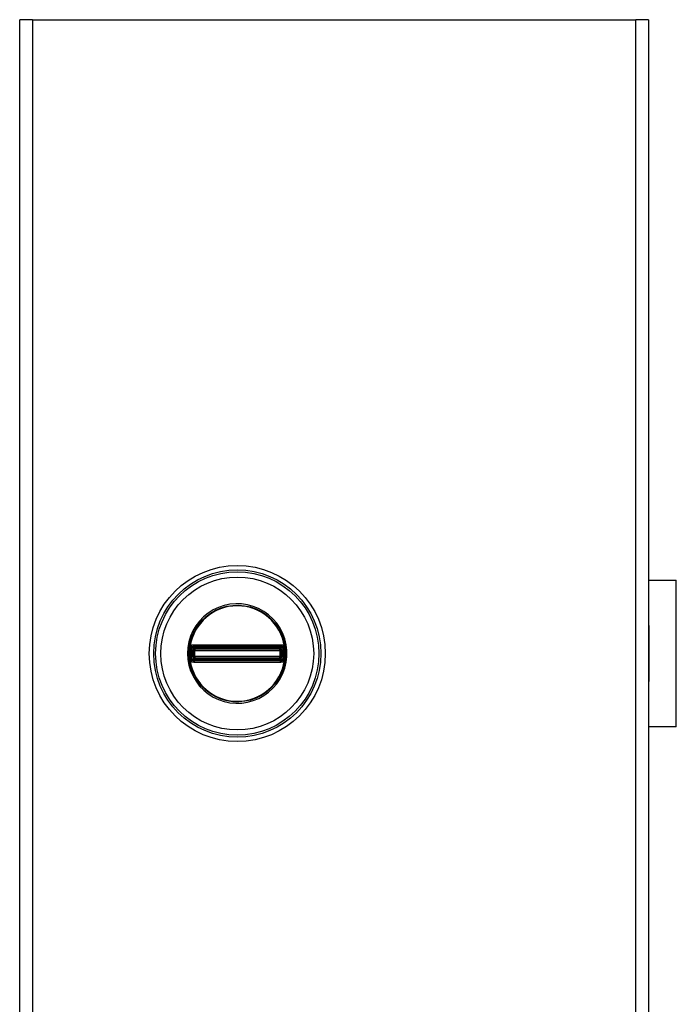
# Model space of a CAD drawing. Header units: inches. Extents: x 0.1 to 81.1, y -11 to 52.7.
# Tile 19 of 31: x 40.2 to 46.4, y 35.8 to 45.1. Entities that reach past the tile are written whole.
import ezdxf

# ---------------------------------------------------------------- set-up
doc = ezdxf.new("R2010")
doc.units = ezdxf.units.IN
doc.header["$LTSCALE"] = 4.869794
doc.header["$MEASUREMENT"] = 0
doc.layers.add('Visible Edges(ANSI)', color=7, linetype='Continuous', lineweight=25)
doc.layers.add('Visible Tangent Edges(ANSI)', color=7, linetype='Continuous', lineweight=25)

msp = doc.modelspace()

# ---------------------------------------------------------------- linework, layer by layer
at = {"layer": 'Visible Edges(ANSI)'}
for p, q in [((40.1693, 11.1888), (40.1693, 45.0748)), ((40.2907, 45.0748), (40.1693, 45.0748)), ((40.2907, 45.0748), (46.0061, 45.0748)), ((46.1275, 45.0748), (46.0061, 45.0748)), ((46.1275, 45.0748), (46.1275, 11.1888)), ((46.1275, 39.769), (46.3898, 39.769)), ((46.3898, 38.3793), (46.3898, 39.769)), ((46.1308, 39.3382), (46.1275, 39.3382)), ((46.1308, 39.3382), (46.1308, 39.284)), ((46.1275, 39.284), (46.1308, 39.284)), ((46.1308, 38.8643), (46.1275, 38.8643)), ((46.1275, 38.8101), (46.1308, 38.8101)), ((46.1308, 38.8643), (46.1308, 38.8101)), ((46.3898, 38.3793), (46.1275, 38.3793))]:
    msp.add_line(p, q, dxfattribs=at)
msp.add_circle((42.2307, 39.0742), 0.8338, dxfattribs=at)
at = {"layer": 'Visible Tangent Edges(ANSI)'}
for p, q in [((40.2907, 45.0748), (40.2907, 11.1888)), ((46.0061, 11.1888), (46.0061, 45.0748)), ((46.1308, 39.284), (46.1308, 38.8643)), ((41.8129, 39.1544), (41.8131, 39.1423)), ((41.8233, 39.1545), (41.8233, 39.1424)), ((42.6381, 39.1545), (41.8233, 39.1545)), ((42.6381, 39.1545), (42.6381, 39.1424)), ((42.6484, 39.1544), (42.6482, 39.1423)), ((41.7725, 39.0742), (41.7594, 39.0742)), ((41.7871, 39.1064), (41.7974, 39.1064)), ((41.7908, 39.1294), (41.8013, 39.1233)), ((41.7942, 39.1492), (41.8003, 39.1388)), ((41.7974, 39.042), (41.7974, 39.1064)), ((41.8094, 39.1064), (41.7974, 39.1064)), ((41.8063, 39.1284), (41.8003, 39.1388)), ((41.8094, 39.042), (41.8094, 39.1064)), ((41.8094, 39.1064), (41.8133, 39.1025)), ((41.8272, 39.1025), (41.8133, 39.1025)), ((41.8133, 39.1025), (41.8133, 39.0459)), ((41.8233, 39.1424), (42.6381, 39.1424)), ((41.8233, 39.1424), (41.8233, 39.1322)), ((41.8233, 39.1322), (42.6381, 39.1322)), ((41.8233, 39.1203), (41.8233, 39.1322)), ((41.8233, 39.1203), (42.6381, 39.1203)), ((41.8272, 39.1163), (41.8233, 39.1203)), ((42.6341, 39.1163), (41.8272, 39.1163)), ((41.8272, 39.1163), (41.8272, 39.1025)), ((41.8272, 39.1025), (42.6341, 39.1025)), ((41.8272, 39.0459), (41.8272, 39.1025)), ((42.6381, 39.1203), (42.6341, 39.1163)), ((42.6341, 39.1025), (42.6341, 39.1163)), ((42.6341, 39.1025), (42.6341, 39.0459)), ((42.648, 39.1025), (42.6341, 39.1025)), ((42.6381, 39.1424), (42.6381, 39.1322)), ((42.6381, 39.1203), (42.6381, 39.1322)), ((42.648, 39.1025), (42.6519, 39.1064)), ((42.648, 39.0459), (42.648, 39.1025)), ((42.6639, 39.1064), (42.6519, 39.1064)), ((42.6519, 39.1064), (42.6519, 39.042)), ((42.661, 39.1388), (42.655, 39.1284)), ((42.6601, 39.1233), (42.6705, 39.1294)), ((42.661, 39.1388), (42.6671, 39.1492)), ((42.6742, 39.1064), (42.6639, 39.1064)), ((42.6639, 39.1064), (42.6639, 39.042)), ((42.6774, 39.1404), (42.6681, 39.1328)), ((41.7839, 39.008), (41.7932, 39.0156)), ((41.7871, 39.042), (41.7974, 39.042)), ((41.8013, 39.025), (41.7908, 39.019)), ((41.7942, 38.9992), (41.8003, 39.0096)), ((41.8094, 39.042), (41.7974, 39.042)), ((41.8003, 39.0096), (41.8063, 39.02)), ((41.8133, 39.0459), (41.8094, 39.042)), ((41.8131, 39.0061), (41.8129, 38.994)), ((41.8133, 39.0459), (41.8272, 39.0459)), ((41.8233, 39.0281), (41.8272, 39.032)), ((42.6381, 39.0281), (41.8233, 39.0281)), ((41.8233, 39.0162), (41.8233, 39.0281)), ((42.6381, 39.0162), (41.8233, 39.0162)), ((41.8233, 39.006), (41.8233, 39.0162)), ((41.8233, 39.006), (41.8233, 38.9939)), ((42.6381, 39.006), (41.8233, 39.006)), ((41.8233, 38.9939), (42.6381, 38.9939)), ((42.6341, 39.0459), (41.8272, 39.0459)), ((41.8272, 39.0459), (41.8272, 39.032)), ((41.8272, 39.032), (42.6341, 39.032)), ((42.6341, 39.032), (42.6341, 39.0459)), ((42.6341, 39.0459), (42.648, 39.0459)), ((42.6341, 39.032), (42.6381, 39.0281)), ((42.6381, 39.0162), (42.6381, 39.0281)), ((42.6381, 39.006), (42.6381, 39.0162)), ((42.6381, 39.006), (42.6381, 38.9939)), ((42.6519, 39.042), (42.648, 39.0459)), ((42.6482, 39.0061), (42.6484, 38.994)), ((42.6639, 39.042), (42.6519, 39.042)), ((42.655, 39.02), (42.661, 39.0096)), ((42.6705, 39.019), (42.6601, 39.025)), ((42.661, 39.0096), (42.6671, 38.9992)), ((42.6742, 39.042), (42.6639, 39.042)), ((42.6681, 39.0156), (42.6774, 39.008))]:
    msp.add_line(p, q, dxfattribs=at)
at = {"layer": 'Visible Tangent Edges(ANSI)', "flags": 128}
for points in [[(41.7594, 39.0742), (41.7627, 39.0186), (41.7726, 38.9636), (41.7889, 38.9101), (41.8113, 38.859), (41.8398, 38.811), (41.8737, 38.7665), (41.9126, 38.7264), (41.9559, 38.6913), (42.0031, 38.6615), (42.0536, 38.6374), (42.1065, 38.6196), (42.1611, 38.6083), (42.2167, 38.6035), (42.2725, 38.6053), (42.3277, 38.6134), (42.3816, 38.628), (42.4335, 38.6488), (42.4825, 38.6758), (42.5277, 38.7085), (42.5687, 38.7463), (42.6051, 38.7887), (42.6363, 38.8349), (42.6619, 38.8845), (42.6815, 38.9368), (42.6946, 38.9913), (42.701, 39.0468), (42.7008, 39.1025), (42.6942, 39.1579), (42.6811, 39.2121), (42.6618, 39.2645), (42.6362, 39.3143), (42.6048, 39.3606), (42.5682, 39.4028), (42.5269, 39.4404), (42.4816, 39.473), (42.4328, 39.4999), (42.3812, 39.5208), (42.3273, 39.5353), (42.272, 39.5435), (42.2161, 39.5451), (42.1604, 39.5402), (42.1056, 39.5286), (42.0527, 39.5105), (42.0024, 39.4864), (41.9553, 39.4566), (41.912, 39.4214), (41.8732, 39.3814), (41.8395, 39.3369), (41.8111, 39.2888), (41.7886, 39.2377), (41.7724, 39.1844), (41.7626, 39.1297), (41.7594, 39.0742)], [(41.7725, 39.0742), (41.7759, 39.1302), (41.7862, 39.1855), (41.8032, 39.2391), (41.8267, 39.2903), (41.8564, 39.3384), (41.8916, 39.3824), (41.932, 39.4216), (41.9769, 39.4556), (42.0257, 39.4839), (42.0776, 39.506), (42.1319, 39.5216), (42.1877, 39.5303), (42.2442, 39.532), (42.3005, 39.5268), (42.3556, 39.5149), (42.4088, 39.4963), (42.4591, 39.4712), (42.5061, 39.4401), (42.549, 39.4034), (42.5872, 39.3618), (42.62, 39.3158), (42.6467, 39.266), (42.667, 39.2134), (42.6807, 39.1587), (42.6877, 39.1028), (42.6879, 39.0465), (42.6811, 38.9904), (42.6674, 38.9356), (42.6468, 38.883), (42.62, 38.8334), (42.5875, 38.7874), (42.5496, 38.7457), (42.5069, 38.7088), (42.4599, 38.6775), (42.4093, 38.6524), (42.3561, 38.6338), (42.3009, 38.6219), (42.2448, 38.6167), (42.1884, 38.6183), (42.1327, 38.6267), (42.0784, 38.642), (42.0265, 38.664), (41.9776, 38.6923), (41.9326, 38.7262), (41.8921, 38.7655), (41.8567, 38.8095), (41.827, 38.8575), (41.8034, 38.9087), (41.7864, 38.9625), (41.776, 39.018), (41.7725, 39.0742)], [(41.8129, 39.1544), (41.8121, 39.1543), (41.8113, 39.1543), (41.8105, 39.1542), (41.8097, 39.1542), (41.8088, 39.1541), (41.808, 39.154), (41.8072, 39.1538), (41.8064, 39.1537), (41.8056, 39.1535), (41.8048, 39.1534), (41.804, 39.1532), (41.8032, 39.153), (41.8025, 39.1527), (41.8017, 39.1525), (41.8009, 39.1522), (41.8001, 39.152), (41.7994, 39.1517), (41.7986, 39.1514), (41.7979, 39.1511), (41.7971, 39.1507), (41.7964, 39.1504), (41.7957, 39.15), (41.7949, 39.1496), (41.7942, 39.1492)], [(41.8233, 39.1545), (41.8228, 39.1545), (41.8224, 39.1545), (41.822, 39.1545), (41.8215, 39.1545), (41.8211, 39.1545), (41.8207, 39.1545), (41.8202, 39.1545), (41.8198, 39.1545), (41.8194, 39.1544), (41.819, 39.1544), (41.8185, 39.1544), (41.8181, 39.1544), (41.8177, 39.1544), (41.8172, 39.1544), (41.8168, 39.1544), (41.8164, 39.1544), (41.8159, 39.1544), (41.8155, 39.1544), (41.8151, 39.1544), (41.8147, 39.1544), (41.8142, 39.1544), (41.8138, 39.1544), (41.8134, 39.1544), (41.8129, 39.1544)], [(42.6484, 39.1544), (42.648, 39.1544), (42.6475, 39.1544), (42.6471, 39.1544), (42.6467, 39.1544), (42.6462, 39.1544), (42.6458, 39.1544), (42.6454, 39.1544), (42.6449, 39.1544), (42.6445, 39.1544), (42.6441, 39.1544), (42.6437, 39.1544), (42.6432, 39.1544), (42.6428, 39.1544), (42.6424, 39.1544), (42.6419, 39.1544), (42.6415, 39.1545), (42.6411, 39.1545), (42.6406, 39.1545), (42.6402, 39.1545), (42.6398, 39.1545), (42.6394, 39.1545), (42.6389, 39.1545), (42.6385, 39.1545), (42.6381, 39.1545)], [(42.6671, 39.1492), (42.6664, 39.1496), (42.6657, 39.15), (42.6649, 39.1504), (42.6642, 39.1507), (42.6635, 39.1511), (42.6627, 39.1514), (42.662, 39.1517), (42.6612, 39.152), (42.6604, 39.1522), (42.6596, 39.1525), (42.6589, 39.1527), (42.6581, 39.153), (42.6573, 39.1532), (42.6565, 39.1534), (42.6557, 39.1535), (42.6549, 39.1537), (42.6541, 39.1538), (42.6533, 39.154), (42.6525, 39.1541), (42.6517, 39.1542), (42.6508, 39.1542), (42.65, 39.1543), (42.6492, 39.1543), (42.6484, 39.1544)], [(41.7784, 39.1061), (41.7782, 39.1035), (41.7781, 39.1008), (41.7781, 39.0982), (41.778, 39.0955), (41.7779, 39.0928), (41.7778, 39.0902), (41.7778, 39.0875), (41.7777, 39.0849), (41.7777, 39.0822), (41.7777, 39.0795), (41.7777, 39.0769), (41.7777, 39.0742), (41.7777, 39.0715), (41.7777, 39.0689), (41.7777, 39.0662), (41.7777, 39.0635), (41.7778, 39.0609), (41.7778, 39.0582), (41.7779, 39.0555), (41.778, 39.0529), (41.7781, 39.0502), (41.7781, 39.0476), (41.7782, 39.0449), (41.7784, 39.0423)], [(41.7789, 39.1163), (41.7789, 39.1159), (41.7788, 39.1154), (41.7788, 39.115), (41.7788, 39.1146), (41.7788, 39.1142), (41.7787, 39.1138), (41.7787, 39.1133), (41.7787, 39.1129), (41.7787, 39.1125), (41.7786, 39.1121), (41.7786, 39.1116), (41.7786, 39.1112), (41.7786, 39.1108), (41.7786, 39.1104), (41.7785, 39.1099), (41.7785, 39.1095), (41.7785, 39.1091), (41.7785, 39.1087), (41.7784, 39.1082), (41.7784, 39.1078), (41.7784, 39.1074), (41.7784, 39.107), (41.7784, 39.1065), (41.7784, 39.1061)], [(41.7822, 39.1352), (41.782, 39.1345), (41.7818, 39.1337), (41.7816, 39.133), (41.7814, 39.1322), (41.7812, 39.1315), (41.781, 39.1307), (41.7808, 39.13), (41.7807, 39.1292), (41.7805, 39.1284), (41.7803, 39.1276), (41.7802, 39.1268), (41.7801, 39.126), (41.7799, 39.1252), (41.7798, 39.1244), (41.7797, 39.1236), (41.7795, 39.1228), (41.7794, 39.122), (41.7793, 39.1212), (41.7792, 39.1204), (41.7792, 39.1196), (41.7791, 39.1187), (41.779, 39.1179), (41.7789, 39.1171), (41.7789, 39.1163)], [(41.7839, 39.1404), (41.7838, 39.1402), (41.7837, 39.14), (41.7837, 39.1398), (41.7836, 39.1396), (41.7835, 39.1393), (41.7834, 39.1391), (41.7834, 39.1389), (41.7833, 39.1387), (41.7832, 39.1385), (41.7832, 39.1383), (41.7831, 39.1381), (41.783, 39.1378), (41.7829, 39.1376), (41.7829, 39.1374), (41.7828, 39.1372), (41.7827, 39.137), (41.7827, 39.1367), (41.7826, 39.1365), (41.7825, 39.1363), (41.7825, 39.1361), (41.7824, 39.1359), (41.7823, 39.1356), (41.7823, 39.1354), (41.7822, 39.1352)], [(41.7942, 39.1492), (41.7938, 39.1489), (41.7933, 39.1486), (41.7928, 39.1483), (41.7923, 39.148), (41.7918, 39.1477), (41.7914, 39.1474), (41.7909, 39.147), (41.7904, 39.1467), (41.79, 39.1463), (41.7895, 39.146), (41.7891, 39.1456), (41.7887, 39.1453), (41.7882, 39.1449), (41.7878, 39.1445), (41.7874, 39.1441), (41.787, 39.1437), (41.7866, 39.1433), (41.7862, 39.1429), (41.7858, 39.1425), (41.7854, 39.1421), (41.785, 39.1417), (41.7846, 39.1413), (41.7843, 39.1408), (41.7839, 39.1404)], [(41.7871, 39.1165), (41.7871, 39.1171), (41.7871, 39.1177), (41.7871, 39.1182), (41.7872, 39.1188), (41.7872, 39.1194), (41.7873, 39.1199), (41.7874, 39.1205), (41.7875, 39.121), (41.7876, 39.1216), (41.7877, 39.1221), (41.7879, 39.1227), (41.788, 39.1232), (41.7882, 39.1238), (41.7884, 39.1243), (41.7886, 39.1249), (41.7888, 39.1254), (41.789, 39.1259), (41.7892, 39.1264), (41.7895, 39.1269), (41.7897, 39.1274), (41.79, 39.1279), (41.7902, 39.1284), (41.7905, 39.1289), (41.7908, 39.1294)], [(41.7871, 39.1064), (41.7871, 39.1068), (41.7871, 39.1072), (41.7871, 39.1076), (41.7871, 39.108), (41.7871, 39.1085), (41.7871, 39.1089), (41.7871, 39.1093), (41.7871, 39.1097), (41.7871, 39.1101), (41.7871, 39.1105), (41.7871, 39.111), (41.7871, 39.1114), (41.7871, 39.1118), (41.7871, 39.1122), (41.7871, 39.1126), (41.7871, 39.1131), (41.7871, 39.1135), (41.7871, 39.1139), (41.7871, 39.1144), (41.7871, 39.1148), (41.7871, 39.1152), (41.7871, 39.1156), (41.7871, 39.1161), (41.7871, 39.1165)], [(41.7871, 39.042), (41.7871, 39.0447), (41.7871, 39.0474), (41.7871, 39.05), (41.7871, 39.0527), (41.7871, 39.0554), (41.7872, 39.0581), (41.7872, 39.0608), (41.7872, 39.0635), (41.7872, 39.0661), (41.7872, 39.0688), (41.7872, 39.0715), (41.7872, 39.0742), (41.7872, 39.0769), (41.7872, 39.0796), (41.7872, 39.0822), (41.7872, 39.0849), (41.7872, 39.0876), (41.7872, 39.0903), (41.7871, 39.093), (41.7871, 39.0956), (41.7871, 39.0983), (41.7871, 39.101), (41.7871, 39.1037), (41.7871, 39.1064)], [(41.7908, 39.1294), (41.7909, 39.1295), (41.791, 39.1297), (41.7911, 39.1298), (41.7912, 39.13), (41.7913, 39.1301), (41.7913, 39.1303), (41.7914, 39.1304), (41.7915, 39.1306), (41.7916, 39.1307), (41.7917, 39.1308), (41.7918, 39.131), (41.7919, 39.1311), (41.792, 39.1313), (41.7921, 39.1314), (41.7922, 39.1315), (41.7923, 39.1317), (41.7925, 39.1318), (41.7926, 39.132), (41.7927, 39.1321), (41.7928, 39.1322), (41.7929, 39.1324), (41.793, 39.1325), (41.7931, 39.1326), (41.7932, 39.1328)], [(41.7932, 39.1328), (41.7935, 39.1331), (41.7937, 39.1334), (41.794, 39.1337), (41.7942, 39.134), (41.7945, 39.1342), (41.7948, 39.1345), (41.795, 39.1348), (41.7953, 39.1351), (41.7956, 39.1353), (41.7959, 39.1356), (41.7962, 39.1359), (41.7965, 39.1361), (41.7968, 39.1364), (41.7971, 39.1366), (41.7974, 39.1368), (41.7977, 39.1371), (41.798, 39.1373), (41.7983, 39.1375), (41.7986, 39.1378), (41.799, 39.138), (41.7993, 39.1382), (41.7996, 39.1384), (41.7999, 39.1386), (41.8003, 39.1388)], [(41.7974, 39.1064), (41.7974, 39.1068), (41.7974, 39.1073), (41.7975, 39.1077), (41.7975, 39.1082), (41.7975, 39.1086), (41.7975, 39.1091), (41.7975, 39.1095), (41.7976, 39.11), (41.7976, 39.1104), (41.7976, 39.1108), (41.7977, 39.1113), (41.7977, 39.1117), (41.7978, 39.1121), (41.7978, 39.1126), (41.7979, 39.113), (41.7979, 39.1134), (41.798, 39.1139), (41.7981, 39.1143), (41.7981, 39.1147), (41.7982, 39.1151), (41.7983, 39.1155), (41.7984, 39.1159), (41.7984, 39.1163), (41.7985, 39.1167)], [(41.7985, 39.1167), (41.7986, 39.117), (41.7986, 39.1173), (41.7987, 39.1176), (41.7988, 39.1179), (41.7989, 39.1182), (41.7989, 39.1185), (41.799, 39.1187), (41.7991, 39.119), (41.7992, 39.1193), (41.7993, 39.1196), (41.7994, 39.1199), (41.7996, 39.1202), (41.7997, 39.1204), (41.7998, 39.1207), (41.7999, 39.121), (41.8, 39.1212), (41.8002, 39.1215), (41.8003, 39.1218), (41.8005, 39.122), (41.8006, 39.1223), (41.8008, 39.1226), (41.8009, 39.1228), (41.8011, 39.1231), (41.8013, 39.1233)], [(41.8003, 39.1388), (41.8008, 39.1391), (41.8012, 39.1393), (41.8017, 39.1396), (41.8022, 39.1398), (41.8028, 39.1401), (41.8033, 39.1403), (41.8038, 39.1405), (41.8043, 39.1407), (41.8048, 39.1409), (41.8054, 39.141), (41.8059, 39.1412), (41.8064, 39.1414), (41.807, 39.1415), (41.8075, 39.1416), (41.8081, 39.1418), (41.8086, 39.1419), (41.8092, 39.142), (41.8097, 39.142), (41.8103, 39.1421), (41.8108, 39.1422), (41.8114, 39.1422), (41.812, 39.1423), (41.8125, 39.1423), (41.8131, 39.1423)], [(41.8063, 39.1284), (41.8066, 39.1285), (41.8068, 39.1287), (41.8071, 39.1289), (41.8073, 39.129), (41.8076, 39.1292), (41.8079, 39.1293), (41.8081, 39.1294), (41.8084, 39.1296), (41.8087, 39.1297), (41.8089, 39.1298), (41.8092, 39.13), (41.8095, 39.1301), (41.8098, 39.1302), (41.81, 39.1303), (41.8103, 39.1304), (41.8106, 39.1305), (41.8109, 39.1306), (41.8112, 39.1307), (41.8115, 39.1308), (41.8117, 39.1309), (41.812, 39.1309), (41.8123, 39.131), (41.8126, 39.1311), (41.8129, 39.1311)], [(41.8129, 39.1311), (41.8133, 39.1312), (41.8137, 39.1313), (41.8141, 39.1314), (41.8145, 39.1314), (41.8149, 39.1315), (41.8154, 39.1316), (41.8158, 39.1316), (41.8162, 39.1317), (41.8166, 39.1317), (41.8171, 39.1318), (41.8175, 39.1319), (41.8179, 39.1319), (41.8184, 39.1319), (41.8188, 39.132), (41.8192, 39.132), (41.8197, 39.1321), (41.8201, 39.1321), (41.8206, 39.1321), (41.821, 39.1321), (41.8215, 39.1322), (41.8219, 39.1322), (41.8224, 39.1322), (41.8228, 39.1322), (41.8233, 39.1322)], [(41.8131, 39.1423), (41.8135, 39.1423), (41.814, 39.1423), (41.8144, 39.1423), (41.8148, 39.1423), (41.8153, 39.1423), (41.8157, 39.1423), (41.8161, 39.1423), (41.8166, 39.1423), (41.817, 39.1423), (41.8174, 39.1423), (41.8178, 39.1423), (41.8183, 39.1423), (41.8187, 39.1423), (41.8191, 39.1423), (41.8195, 39.1423), (41.8199, 39.1423), (41.8203, 39.1424), (41.8208, 39.1424), (41.8212, 39.1424), (41.8216, 39.1424), (41.822, 39.1424), (41.8224, 39.1424), (41.8228, 39.1424), (41.8233, 39.1424)], [(42.6381, 39.1424), (42.6385, 39.1424), (42.6389, 39.1424), (42.6393, 39.1424), (42.6397, 39.1424), (42.6401, 39.1424), (42.6406, 39.1424), (42.641, 39.1424), (42.6414, 39.1423), (42.6418, 39.1423), (42.6422, 39.1423), (42.6426, 39.1423), (42.6431, 39.1423), (42.6435, 39.1423), (42.6439, 39.1423), (42.6443, 39.1423), (42.6448, 39.1423), (42.6452, 39.1423), (42.6456, 39.1423), (42.646, 39.1423), (42.6465, 39.1423), (42.6469, 39.1423), (42.6473, 39.1423), (42.6478, 39.1423), (42.6482, 39.1423)], [(42.6381, 39.1322), (42.6385, 39.1322), (42.639, 39.1322), (42.6394, 39.1322), (42.6399, 39.1322), (42.6403, 39.1321), (42.6408, 39.1321), (42.6412, 39.1321), (42.6416, 39.1321), (42.6421, 39.132), (42.6425, 39.132), (42.643, 39.1319), (42.6434, 39.1319), (42.6438, 39.1319), (42.6443, 39.1318), (42.6447, 39.1317), (42.6451, 39.1317), (42.6455, 39.1316), (42.646, 39.1316), (42.6464, 39.1315), (42.6468, 39.1314), (42.6472, 39.1314), (42.6476, 39.1313), (42.648, 39.1312), (42.6484, 39.1311)], [(42.6482, 39.1423), (42.6488, 39.1423), (42.6493, 39.1423), (42.6499, 39.1422), (42.6505, 39.1422), (42.651, 39.1421), (42.6516, 39.142), (42.6521, 39.142), (42.6527, 39.1419), (42.6532, 39.1418), (42.6538, 39.1416), (42.6543, 39.1415), (42.6549, 39.1414), (42.6554, 39.1412), (42.656, 39.141), (42.6565, 39.1409), (42.657, 39.1407), (42.6575, 39.1405), (42.6581, 39.1403), (42.6586, 39.1401), (42.6591, 39.1398), (42.6596, 39.1396), (42.6601, 39.1393), (42.6606, 39.1391), (42.661, 39.1388)], [(42.6484, 39.1311), (42.6487, 39.1311), (42.649, 39.131), (42.6493, 39.1309), (42.6496, 39.1309), (42.6499, 39.1308), (42.6501, 39.1307), (42.6504, 39.1306), (42.6507, 39.1305), (42.651, 39.1304), (42.6513, 39.1303), (42.6516, 39.1302), (42.6518, 39.1301), (42.6521, 39.13), (42.6524, 39.1298), (42.6527, 39.1297), (42.6529, 39.1296), (42.6532, 39.1294), (42.6535, 39.1293), (42.6537, 39.1292), (42.654, 39.129), (42.6543, 39.1289), (42.6545, 39.1287), (42.6548, 39.1285), (42.655, 39.1284)], [(42.6601, 39.1233), (42.6602, 39.1231), (42.6604, 39.1228), (42.6606, 39.1226), (42.6607, 39.1223), (42.6609, 39.122), (42.661, 39.1218), (42.6611, 39.1215), (42.6613, 39.1212), (42.6614, 39.121), (42.6615, 39.1207), (42.6616, 39.1204), (42.6618, 39.1202), (42.6619, 39.1199), (42.662, 39.1196), (42.6621, 39.1193), (42.6622, 39.119), (42.6623, 39.1187), (42.6624, 39.1185), (42.6625, 39.1182), (42.6625, 39.1179), (42.6626, 39.1176), (42.6627, 39.1173), (42.6628, 39.117), (42.6628, 39.1167)], [(42.661, 39.1388), (42.6614, 39.1386), (42.6617, 39.1384), (42.662, 39.1382), (42.6624, 39.138), (42.6627, 39.1378), (42.663, 39.1375), (42.6633, 39.1373), (42.6636, 39.1371), (42.6639, 39.1368), (42.6642, 39.1366), (42.6645, 39.1364), (42.6648, 39.1361), (42.6651, 39.1359), (42.6654, 39.1356), (42.6657, 39.1353), (42.666, 39.1351), (42.6663, 39.1348), (42.6666, 39.1345), (42.6668, 39.1342), (42.6671, 39.134), (42.6674, 39.1337), (42.6676, 39.1334), (42.6679, 39.1331), (42.6681, 39.1328)], [(42.6628, 39.1167), (42.6629, 39.1163), (42.663, 39.1159), (42.663, 39.1155), (42.6631, 39.1151), (42.6632, 39.1147), (42.6632, 39.1143), (42.6633, 39.1139), (42.6634, 39.1134), (42.6634, 39.113), (42.6635, 39.1126), (42.6635, 39.1121), (42.6636, 39.1117), (42.6636, 39.1113), (42.6637, 39.1108), (42.6637, 39.1104), (42.6638, 39.11), (42.6638, 39.1095), (42.6638, 39.1091), (42.6638, 39.1086), (42.6638, 39.1082), (42.6639, 39.1077), (42.6639, 39.1073), (42.6639, 39.1068), (42.6639, 39.1064)], [(42.6774, 39.1404), (42.6771, 39.1408), (42.6767, 39.1413), (42.6763, 39.1417), (42.6759, 39.1421), (42.6755, 39.1425), (42.6751, 39.1429), (42.6747, 39.1434), (42.6743, 39.1437), (42.6739, 39.1441), (42.6735, 39.1445), (42.6731, 39.1449), (42.6726, 39.1453), (42.6722, 39.1456), (42.6718, 39.146), (42.6713, 39.1464), (42.6709, 39.1467), (42.6704, 39.147), (42.6699, 39.1474), (42.6695, 39.1477), (42.669, 39.148), (42.6685, 39.1483), (42.6681, 39.1486), (42.6676, 39.1489), (42.6671, 39.1492)], [(42.6681, 39.1328), (42.6682, 39.1326), (42.6683, 39.1325), (42.6684, 39.1324), (42.6685, 39.1322), (42.6687, 39.1321), (42.6688, 39.132), (42.6689, 39.1318), (42.669, 39.1317), (42.6691, 39.1315), (42.6692, 39.1314), (42.6693, 39.1313), (42.6694, 39.1311), (42.6695, 39.131), (42.6696, 39.1308), (42.6697, 39.1307), (42.6698, 39.1306), (42.6699, 39.1304), (42.67, 39.1303), (42.6701, 39.1301), (42.6702, 39.13), (42.6703, 39.1298), (42.6703, 39.1297), (42.6704, 39.1295), (42.6705, 39.1294)], [(42.6705, 39.1294), (42.6708, 39.1289), (42.6711, 39.1284), (42.6714, 39.1279), (42.6716, 39.1274), (42.6719, 39.1269), (42.6721, 39.1264), (42.6723, 39.1259), (42.6725, 39.1254), (42.6727, 39.1249), (42.6729, 39.1243), (42.6731, 39.1238), (42.6733, 39.1232), (42.6734, 39.1227), (42.6736, 39.1221), (42.6737, 39.1216), (42.6738, 39.121), (42.6739, 39.1205), (42.674, 39.1199), (42.6741, 39.1194), (42.6741, 39.1188), (42.6742, 39.1182), (42.6742, 39.1177), (42.6742, 39.1171), (42.6742, 39.1165)], [(42.6742, 39.1064), (42.6742, 39.1037), (42.6742, 39.101), (42.6742, 39.0983), (42.6742, 39.0956), (42.6742, 39.093), (42.6742, 39.0903), (42.6742, 39.0876), (42.6742, 39.0849), (42.6741, 39.0822), (42.6741, 39.0796), (42.6741, 39.0769), (42.6741, 39.0742), (42.6741, 39.0715), (42.6741, 39.0688), (42.6741, 39.0661), (42.6742, 39.0635), (42.6742, 39.0608), (42.6742, 39.0581), (42.6742, 39.0554), (42.6742, 39.0527), (42.6742, 39.05), (42.6742, 39.0474), (42.6742, 39.0447), (42.6742, 39.042)], [(42.6742, 39.1165), (42.6742, 39.1161), (42.6742, 39.1156), (42.6742, 39.1152), (42.6742, 39.1148), (42.6742, 39.1144), (42.6742, 39.1139), (42.6742, 39.1135), (42.6742, 39.1131), (42.6742, 39.1126), (42.6742, 39.1122), (42.6742, 39.1118), (42.6742, 39.1114), (42.6742, 39.111), (42.6742, 39.1105), (42.6742, 39.1101), (42.6742, 39.1097), (42.6742, 39.1093), (42.6742, 39.1089), (42.6742, 39.1085), (42.6742, 39.108), (42.6742, 39.1076), (42.6742, 39.1072), (42.6742, 39.1068), (42.6742, 39.1064)], [(42.6791, 39.1352), (42.6791, 39.1354), (42.679, 39.1356), (42.6789, 39.1359), (42.6789, 39.1361), (42.6788, 39.1363), (42.6787, 39.1365), (42.6787, 39.1367), (42.6786, 39.137), (42.6785, 39.1372), (42.6784, 39.1374), (42.6784, 39.1376), (42.6783, 39.1378), (42.6782, 39.1381), (42.6782, 39.1383), (42.6781, 39.1385), (42.678, 39.1387), (42.6779, 39.1389), (42.6779, 39.1391), (42.6778, 39.1393), (42.6777, 39.1396), (42.6776, 39.1398), (42.6776, 39.14), (42.6775, 39.1402), (42.6774, 39.1404)], [(42.6824, 39.1163), (42.6824, 39.1171), (42.6823, 39.1179), (42.6822, 39.1187), (42.6822, 39.1196), (42.6821, 39.1204), (42.682, 39.1212), (42.6819, 39.122), (42.6818, 39.1228), (42.6817, 39.1236), (42.6815, 39.1244), (42.6814, 39.1252), (42.6813, 39.126), (42.6811, 39.1268), (42.681, 39.1276), (42.6808, 39.1284), (42.6806, 39.1292), (42.6805, 39.13), (42.6803, 39.1307), (42.6801, 39.1315), (42.6799, 39.1322), (42.6797, 39.133), (42.6795, 39.1337), (42.6793, 39.1345), (42.6791, 39.1352)], [(42.683, 39.1061), (42.683, 39.1065), (42.6829, 39.107), (42.6829, 39.1074), (42.6829, 39.1078), (42.6829, 39.1082), (42.6829, 39.1087), (42.6828, 39.1091), (42.6828, 39.1095), (42.6828, 39.1099), (42.6828, 39.1104), (42.6827, 39.1108), (42.6827, 39.1112), (42.6827, 39.1116), (42.6827, 39.1121), (42.6827, 39.1125), (42.6826, 39.1129), (42.6826, 39.1133), (42.6826, 39.1138), (42.6826, 39.1142), (42.6825, 39.1146), (42.6825, 39.115), (42.6825, 39.1154), (42.6825, 39.1159), (42.6824, 39.1163)], [(42.683, 39.0423), (42.6831, 39.0449), (42.6832, 39.0476), (42.6833, 39.0502), (42.6833, 39.0529), (42.6834, 39.0555), (42.6835, 39.0582), (42.6835, 39.0609), (42.6836, 39.0635), (42.6836, 39.0662), (42.6836, 39.0689), (42.6836, 39.0715), (42.6837, 39.0742), (42.6836, 39.0769), (42.6836, 39.0795), (42.6836, 39.0822), (42.6836, 39.0849), (42.6835, 39.0875), (42.6835, 39.0902), (42.6834, 39.0928), (42.6833, 39.0955), (42.6833, 39.0982), (42.6832, 39.1008), (42.6831, 39.1035), (42.683, 39.1061)], [(41.7784, 39.0423), (41.7784, 39.0418), (41.7784, 39.0414), (41.7784, 39.041), (41.7784, 39.0406), (41.7784, 39.0401), (41.7785, 39.0397), (41.7785, 39.0393), (41.7785, 39.0389), (41.7785, 39.0384), (41.7786, 39.038), (41.7786, 39.0376), (41.7786, 39.0372), (41.7786, 39.0367), (41.7786, 39.0363), (41.7787, 39.0359), (41.7787, 39.0355), (41.7787, 39.035), (41.7787, 39.0346), (41.7788, 39.0342), (41.7788, 39.0338), (41.7788, 39.0334), (41.7788, 39.0329), (41.7789, 39.0325), (41.7789, 39.0321)], [(41.7789, 39.0321), (41.7789, 39.0313), (41.779, 39.0304), (41.7791, 39.0296), (41.7792, 39.0288), (41.7792, 39.028), (41.7793, 39.0272), (41.7794, 39.0264), (41.7796, 39.0256), (41.7797, 39.0248), (41.7798, 39.024), (41.7799, 39.0232), (41.7801, 39.0224), (41.7802, 39.0216), (41.7804, 39.0208), (41.7805, 39.02), (41.7807, 39.0192), (41.7808, 39.0184), (41.781, 39.0177), (41.7812, 39.0169), (41.7814, 39.0161), (41.7816, 39.0154), (41.7818, 39.0146), (41.782, 39.0139), (41.7822, 39.0132)], [(41.7822, 39.0132), (41.7823, 39.013), (41.7823, 39.0127), (41.7824, 39.0125), (41.7825, 39.0123), (41.7825, 39.0121), (41.7826, 39.0118), (41.7827, 39.0116), (41.7827, 39.0114), (41.7828, 39.0112), (41.7829, 39.011), (41.7829, 39.0108), (41.783, 39.0105), (41.7831, 39.0103), (41.7832, 39.0101), (41.7832, 39.0099), (41.7833, 39.0097), (41.7834, 39.0095), (41.7834, 39.0092), (41.7835, 39.009), (41.7836, 39.0088), (41.7837, 39.0086), (41.7837, 39.0084), (41.7838, 39.0082), (41.7839, 39.008)], [(41.7839, 39.008), (41.7843, 39.0075), (41.7846, 39.0071), (41.785, 39.0067), (41.7854, 39.0063), (41.7858, 39.0058), (41.7862, 39.0054), (41.7866, 39.005), (41.787, 39.0046), (41.7874, 39.0042), (41.7878, 39.0039), (41.7882, 39.0035), (41.7887, 39.0031), (41.7891, 39.0027), (41.7895, 39.0024), (41.79, 39.002), (41.7904, 39.0017), (41.7909, 39.0013), (41.7914, 39.001), (41.7918, 39.0007), (41.7923, 39.0004), (41.7928, 39.0001), (41.7933, 38.9998), (41.7938, 38.9995), (41.7942, 38.9992)], [(41.7871, 39.0319), (41.7871, 39.0323), (41.7871, 39.0327), (41.7871, 39.0332), (41.7871, 39.0336), (41.7871, 39.034), (41.7871, 39.0345), (41.7871, 39.0349), (41.7871, 39.0353), (41.7871, 39.0357), (41.7871, 39.0362), (41.7871, 39.0366), (41.7871, 39.037), (41.7871, 39.0374), (41.7871, 39.0378), (41.7871, 39.0383), (41.7871, 39.0387), (41.7871, 39.0391), (41.7871, 39.0395), (41.7871, 39.0399), (41.7871, 39.0403), (41.7871, 39.0408), (41.7871, 39.0412), (41.7871, 39.0416), (41.7871, 39.042)], [(41.7908, 39.019), (41.7905, 39.0195), (41.7902, 39.02), (41.79, 39.0205), (41.7897, 39.021), (41.7895, 39.0215), (41.7892, 39.022), (41.789, 39.0225), (41.7888, 39.023), (41.7886, 39.0235), (41.7884, 39.0241), (41.7882, 39.0246), (41.788, 39.0251), (41.7879, 39.0257), (41.7878, 39.0262), (41.7876, 39.0268), (41.7875, 39.0273), (41.7874, 39.0279), (41.7873, 39.0285), (41.7872, 39.029), (41.7872, 39.0296), (41.7871, 39.0302), (41.7871, 39.0307), (41.7871, 39.0313), (41.7871, 39.0319)], [(41.7932, 39.0156), (41.7931, 39.0157), (41.793, 39.0159), (41.7929, 39.016), (41.7928, 39.0161), (41.7927, 39.0163), (41.7926, 39.0164), (41.7925, 39.0165), (41.7923, 39.0167), (41.7922, 39.0168), (41.7921, 39.017), (41.792, 39.0171), (41.7919, 39.0173), (41.7918, 39.0174), (41.7917, 39.0175), (41.7916, 39.0177), (41.7915, 39.0178), (41.7914, 39.018), (41.7913, 39.0181), (41.7913, 39.0183), (41.7912, 39.0184), (41.7911, 39.0185), (41.791, 39.0187), (41.7909, 39.0188), (41.7908, 39.019)], [(41.8003, 39.0096), (41.7999, 39.0098), (41.7996, 39.01), (41.7993, 39.0102), (41.799, 39.0104), (41.7986, 39.0106), (41.7983, 39.0108), (41.798, 39.0111), (41.7977, 39.0113), (41.7974, 39.0115), (41.7971, 39.0118), (41.7968, 39.012), (41.7965, 39.0123), (41.7962, 39.0125), (41.7959, 39.0128), (41.7956, 39.013), (41.7953, 39.0133), (41.795, 39.0136), (41.7948, 39.0139), (41.7945, 39.0141), (41.7942, 39.0144), (41.794, 39.0147), (41.7937, 39.015), (41.7935, 39.0153), (41.7932, 39.0156)], [(41.7942, 38.9992), (41.7949, 38.9988), (41.7957, 38.9984), (41.7964, 38.998), (41.7971, 38.9977), (41.7979, 38.9973), (41.7986, 38.997), (41.7994, 38.9967), (41.8001, 38.9964), (41.8009, 38.9961), (41.8017, 38.9959), (41.8025, 38.9956), (41.8033, 38.9954), (41.804, 38.9952), (41.8048, 38.995), (41.8056, 38.9948), (41.8064, 38.9947), (41.8072, 38.9945), (41.8081, 38.9944), (41.8089, 38.9943), (41.8097, 38.9942), (41.8105, 38.9941), (41.8113, 38.9941), (41.8121, 38.994), (41.8129, 38.994)], [(41.7985, 39.0316), (41.7984, 39.032), (41.7984, 39.0325), (41.7983, 39.0329), (41.7982, 39.0333), (41.7981, 39.0337), (41.7981, 39.0341), (41.798, 39.0345), (41.7979, 39.0349), (41.7979, 39.0354), (41.7978, 39.0358), (41.7978, 39.0362), (41.7977, 39.0367), (41.7977, 39.0371), (41.7976, 39.0375), (41.7976, 39.038), (41.7976, 39.0384), (41.7975, 39.0389), (41.7975, 39.0393), (41.7975, 39.0398), (41.7975, 39.0402), (41.7975, 39.0407), (41.7974, 39.0411), (41.7974, 39.0416), (41.7974, 39.042)], [(41.8013, 39.025), (41.8011, 39.0253), (41.8009, 39.0256), (41.8008, 39.0258), (41.8006, 39.0261), (41.8005, 39.0263), (41.8003, 39.0266), (41.8002, 39.0269), (41.8, 39.0271), (41.7999, 39.0274), (41.7998, 39.0277), (41.7997, 39.0279), (41.7996, 39.0282), (41.7994, 39.0285), (41.7993, 39.0288), (41.7992, 39.0291), (41.7991, 39.0293), (41.799, 39.0296), (41.7989, 39.0299), (41.7989, 39.0302), (41.7988, 39.0305), (41.7987, 39.0308), (41.7986, 39.0311), (41.7986, 39.0314), (41.7985, 39.0316)], [(41.8131, 39.0061), (41.8125, 39.0061), (41.812, 39.0061), (41.8114, 39.0061), (41.8109, 39.0062), (41.8103, 39.0063), (41.8097, 39.0063), (41.8092, 39.0064), (41.8086, 39.0065), (41.8081, 39.0066), (41.8075, 39.0067), (41.807, 39.0069), (41.8064, 39.007), (41.8059, 39.0072), (41.8054, 39.0073), (41.8048, 39.0075), (41.8043, 39.0077), (41.8038, 39.0079), (41.8033, 39.0081), (41.8028, 39.0083), (41.8022, 39.0086), (41.8017, 39.0088), (41.8012, 39.009), (41.8008, 39.0093), (41.8003, 39.0096)], [(41.8129, 39.0173), (41.8126, 39.0173), (41.8123, 39.0174), (41.812, 39.0174), (41.8117, 39.0175), (41.8115, 39.0176), (41.8112, 39.0177), (41.8109, 39.0178), (41.8106, 39.0179), (41.8103, 39.018), (41.81, 39.0181), (41.8098, 39.0182), (41.8095, 39.0183), (41.8092, 39.0184), (41.8089, 39.0185), (41.8087, 39.0187), (41.8084, 39.0188), (41.8081, 39.0189), (41.8079, 39.0191), (41.8076, 39.0192), (41.8073, 39.0194), (41.8071, 39.0195), (41.8068, 39.0197), (41.8066, 39.0198), (41.8063, 39.02)], [(41.8233, 39.0162), (41.8228, 39.0162), (41.8224, 39.0162), (41.8219, 39.0162), (41.8215, 39.0162), (41.821, 39.0162), (41.8206, 39.0163), (41.8201, 39.0163), (41.8197, 39.0163), (41.8192, 39.0164), (41.8188, 39.0164), (41.8184, 39.0164), (41.8179, 39.0165), (41.8175, 39.0165), (41.8171, 39.0166), (41.8166, 39.0166), (41.8162, 39.0167), (41.8158, 39.0168), (41.8154, 39.0168), (41.8149, 39.0169), (41.8145, 39.017), (41.8141, 39.017), (41.8137, 39.0171), (41.8133, 39.0172), (41.8129, 39.0173)], [(41.8129, 38.994), (41.8134, 38.994), (41.8138, 38.994), (41.8142, 38.994), (41.8147, 38.994), (41.8151, 38.994), (41.8155, 38.994), (41.8159, 38.994), (41.8164, 38.994), (41.8168, 38.994), (41.8172, 38.994), (41.8177, 38.9939), (41.8181, 38.9939), (41.8185, 38.9939), (41.819, 38.9939), (41.8194, 38.9939), (41.8198, 38.9939), (41.8202, 38.9939), (41.8207, 38.9939), (41.8211, 38.9939), (41.8215, 38.9939), (41.822, 38.9939), (41.8224, 38.9939), (41.8228, 38.9939), (41.8233, 38.9939)], [(41.8233, 39.006), (41.8228, 39.006), (41.8224, 39.006), (41.822, 39.006), (41.8216, 39.006), (41.8212, 39.006), (41.8208, 39.006), (41.8203, 39.006), (41.8199, 39.006), (41.8195, 39.006), (41.8191, 39.006), (41.8187, 39.006), (41.8183, 39.006), (41.8178, 39.006), (41.8174, 39.006), (41.817, 39.006), (41.8166, 39.006), (41.8161, 39.0061), (41.8157, 39.0061), (41.8153, 39.0061), (41.8148, 39.0061), (41.8144, 39.0061), (41.814, 39.0061), (41.8135, 39.0061), (41.8131, 39.0061)], [(42.6484, 39.0173), (42.648, 39.0172), (42.6476, 39.0171), (42.6472, 39.017), (42.6468, 39.0169), (42.6464, 39.0169), (42.646, 39.0168), (42.6455, 39.0167), (42.6451, 39.0167), (42.6447, 39.0166), (42.6443, 39.0166), (42.6438, 39.0165), (42.6434, 39.0165), (42.643, 39.0164), (42.6425, 39.0164), (42.6421, 39.0163), (42.6416, 39.0163), (42.6412, 39.0163), (42.6408, 39.0163), (42.6403, 39.0162), (42.6399, 39.0162), (42.6394, 39.0162), (42.639, 39.0162), (42.6385, 39.0162), (42.6381, 39.0162)], [(42.6482, 39.0061), (42.6478, 39.0061), (42.6473, 39.0061), (42.6469, 39.0061), (42.6465, 39.0061), (42.646, 39.0061), (42.6456, 39.0061), (42.6452, 39.0061), (42.6448, 39.006), (42.6443, 39.006), (42.6439, 39.006), (42.6435, 39.006), (42.6431, 39.006), (42.6426, 39.006), (42.6422, 39.006), (42.6418, 39.006), (42.6414, 39.006), (42.641, 39.006), (42.6406, 39.006), (42.6401, 39.006), (42.6397, 39.006), (42.6393, 39.006), (42.6389, 39.006), (42.6385, 39.006), (42.6381, 39.006)], [(42.6381, 38.9939), (42.6385, 38.9939), (42.6389, 38.9939), (42.6394, 38.9939), (42.6398, 38.9939), (42.6402, 38.9939), (42.6406, 38.9939), (42.6411, 38.9939), (42.6415, 38.9939), (42.6419, 38.9939), (42.6424, 38.9939), (42.6428, 38.9939), (42.6432, 38.9939), (42.6437, 38.9939), (42.6441, 38.994), (42.6445, 38.994), (42.6449, 38.994), (42.6454, 38.994), (42.6458, 38.994), (42.6462, 38.994), (42.6467, 38.994), (42.6471, 38.994), (42.6475, 38.994), (42.648, 38.994), (42.6484, 38.994)], [(42.661, 39.0096), (42.6606, 39.0093), (42.6601, 39.009), (42.6596, 39.0088), (42.6591, 39.0086), (42.6586, 39.0083), (42.6581, 39.0081), (42.6575, 39.0079), (42.657, 39.0077), (42.6565, 39.0075), (42.656, 39.0073), (42.6554, 39.0072), (42.6549, 39.007), (42.6543, 39.0069), (42.6538, 39.0067), (42.6532, 39.0066), (42.6527, 39.0065), (42.6521, 39.0064), (42.6516, 39.0063), (42.651, 39.0063), (42.6505, 39.0062), (42.6499, 39.0061), (42.6493, 39.0061), (42.6488, 39.0061), (42.6482, 39.0061)], [(42.655, 39.02), (42.6548, 39.0198), (42.6545, 39.0197), (42.6543, 39.0195), (42.654, 39.0194), (42.6537, 39.0192), (42.6535, 39.0191), (42.6532, 39.0189), (42.6529, 39.0188), (42.6527, 39.0187), (42.6524, 39.0185), (42.6521, 39.0184), (42.6518, 39.0183), (42.6516, 39.0182), (42.6513, 39.0181), (42.651, 39.018), (42.6507, 39.0179), (42.6504, 39.0178), (42.6501, 39.0177), (42.6499, 39.0176), (42.6496, 39.0175), (42.6493, 39.0174), (42.649, 39.0174), (42.6487, 39.0173), (42.6484, 39.0173)], [(42.6484, 38.994), (42.6492, 38.994), (42.65, 38.9941), (42.6508, 38.9941), (42.6516, 38.9942), (42.6525, 38.9943), (42.6533, 38.9944), (42.6541, 38.9945), (42.6549, 38.9947), (42.6557, 38.9948), (42.6565, 38.995), (42.6573, 38.9952), (42.6581, 38.9954), (42.6589, 38.9956), (42.6597, 38.9959), (42.6604, 38.9961), (42.6612, 38.9964), (42.662, 38.9967), (42.6627, 38.997), (42.6635, 38.9973), (42.6642, 38.9977), (42.6649, 38.998), (42.6657, 38.9984), (42.6664, 38.9988), (42.6671, 38.9992)], [(42.6628, 39.0316), (42.6628, 39.0314), (42.6627, 39.0311), (42.6626, 39.0308), (42.6625, 39.0305), (42.6625, 39.0302), (42.6624, 39.0299), (42.6623, 39.0296), (42.6622, 39.0293), (42.6621, 39.0291), (42.662, 39.0288), (42.6619, 39.0285), (42.6618, 39.0282), (42.6616, 39.0279), (42.6615, 39.0277), (42.6614, 39.0274), (42.6613, 39.0271), (42.6611, 39.0269), (42.661, 39.0266), (42.6609, 39.0263), (42.6607, 39.0261), (42.6606, 39.0258), (42.6604, 39.0256), (42.6602, 39.0253), (42.6601, 39.025)], [(42.6681, 39.0156), (42.6679, 39.0153), (42.6676, 39.015), (42.6674, 39.0147), (42.6671, 39.0144), (42.6668, 39.0141), (42.6666, 39.0139), (42.6663, 39.0136), (42.666, 39.0133), (42.6657, 39.013), (42.6654, 39.0128), (42.6651, 39.0125), (42.6649, 39.0123), (42.6646, 39.012), (42.6643, 39.0118), (42.6639, 39.0115), (42.6636, 39.0113), (42.6633, 39.0111), (42.663, 39.0108), (42.6627, 39.0106), (42.6624, 39.0104), (42.662, 39.0102), (42.6617, 39.01), (42.6614, 39.0098), (42.661, 39.0096)], [(42.6639, 39.042), (42.6639, 39.0416), (42.6639, 39.0411), (42.6639, 39.0407), (42.6638, 39.0402), (42.6638, 39.0398), (42.6638, 39.0393), (42.6638, 39.0389), (42.6638, 39.0384), (42.6637, 39.038), (42.6637, 39.0375), (42.6636, 39.0371), (42.6636, 39.0367), (42.6635, 39.0362), (42.6635, 39.0358), (42.6634, 39.0354), (42.6634, 39.0349), (42.6633, 39.0345), (42.6632, 39.0341), (42.6632, 39.0337), (42.6631, 39.0333), (42.663, 39.0329), (42.663, 39.0325), (42.6629, 39.032), (42.6628, 39.0316)], [(42.6671, 38.9992), (42.6676, 38.9995), (42.6681, 38.9998), (42.6685, 39.0001), (42.669, 39.0004), (42.6695, 39.0007), (42.67, 39.001), (42.6704, 39.0013), (42.6709, 39.0017), (42.6713, 39.002), (42.6718, 39.0024), (42.6722, 39.0027), (42.6727, 39.0031), (42.6731, 39.0035), (42.6735, 39.0039), (42.6739, 39.0042), (42.6743, 39.0046), (42.6748, 39.005), (42.6752, 39.0054), (42.6755, 39.0058), (42.6759, 39.0063), (42.6763, 39.0067), (42.6767, 39.0071), (42.6771, 39.0075), (42.6774, 39.008)], [(42.6705, 39.019), (42.6704, 39.0188), (42.6703, 39.0187), (42.6703, 39.0185), (42.6702, 39.0184), (42.6701, 39.0183), (42.67, 39.0181), (42.6699, 39.018), (42.6698, 39.0178), (42.6697, 39.0177), (42.6696, 39.0175), (42.6695, 39.0174), (42.6694, 39.0173), (42.6693, 39.0171), (42.6692, 39.017), (42.6691, 39.0168), (42.669, 39.0167), (42.6689, 39.0165), (42.6688, 39.0164), (42.6687, 39.0163), (42.6685, 39.0161), (42.6684, 39.016), (42.6683, 39.0159), (42.6682, 39.0157), (42.6681, 39.0156)], [(42.6742, 39.0319), (42.6742, 39.0313), (42.6742, 39.0307), (42.6742, 39.0302), (42.6741, 39.0296), (42.6741, 39.029), (42.674, 39.0285), (42.6739, 39.0279), (42.6738, 39.0273), (42.6737, 39.0268), (42.6736, 39.0262), (42.6734, 39.0257), (42.6733, 39.0251), (42.6731, 39.0246), (42.6729, 39.0241), (42.6727, 39.0235), (42.6725, 39.023), (42.6723, 39.0225), (42.6721, 39.022), (42.6719, 39.0215), (42.6716, 39.021), (42.6714, 39.0205), (42.6711, 39.02), (42.6708, 39.0195), (42.6705, 39.019)], [(42.6742, 39.042), (42.6742, 39.0416), (42.6742, 39.0412), (42.6742, 39.0408), (42.6742, 39.0403), (42.6742, 39.0399), (42.6742, 39.0395), (42.6742, 39.0391), (42.6742, 39.0387), (42.6742, 39.0383), (42.6742, 39.0378), (42.6742, 39.0374), (42.6742, 39.037), (42.6742, 39.0366), (42.6742, 39.0362), (42.6742, 39.0357), (42.6742, 39.0353), (42.6742, 39.0349), (42.6742, 39.0345), (42.6742, 39.034), (42.6742, 39.0336), (42.6742, 39.0332), (42.6742, 39.0327), (42.6742, 39.0323), (42.6742, 39.0319)], [(42.6774, 39.008), (42.6775, 39.0082), (42.6776, 39.0084), (42.6776, 39.0086), (42.6777, 39.0088), (42.6778, 39.009), (42.6779, 39.0092), (42.6779, 39.0095), (42.678, 39.0097), (42.6781, 39.0099), (42.6782, 39.0101), (42.6782, 39.0103), (42.6783, 39.0105), (42.6784, 39.0108), (42.6784, 39.011), (42.6785, 39.0112), (42.6786, 39.0114), (42.6787, 39.0116), (42.6787, 39.0118), (42.6788, 39.0121), (42.6789, 39.0123), (42.6789, 39.0125), (42.679, 39.0127), (42.6791, 39.013), (42.6791, 39.0132)], [(42.6791, 39.0132), (42.6793, 39.0139), (42.6795, 39.0146), (42.6797, 39.0154), (42.6799, 39.0161), (42.6801, 39.0169), (42.6803, 39.0177), (42.6805, 39.0184), (42.6806, 39.0192), (42.6808, 39.02), (42.681, 39.0208), (42.6811, 39.0216), (42.6813, 39.0224), (42.6814, 39.0232), (42.6815, 39.024), (42.6817, 39.0248), (42.6818, 39.0256), (42.6819, 39.0264), (42.682, 39.0272), (42.6821, 39.028), (42.6822, 39.0288), (42.6822, 39.0296), (42.6823, 39.0304), (42.6824, 39.0313), (42.6824, 39.0321)], [(42.6824, 39.0321), (42.6825, 39.0325), (42.6825, 39.0329), (42.6825, 39.0334), (42.6825, 39.0338), (42.6826, 39.0342), (42.6826, 39.0346), (42.6826, 39.035), (42.6826, 39.0355), (42.6827, 39.0359), (42.6827, 39.0363), (42.6827, 39.0367), (42.6827, 39.0372), (42.6827, 39.0376), (42.6828, 39.038), (42.6828, 39.0384), (42.6828, 39.0389), (42.6828, 39.0393), (42.6829, 39.0397), (42.6829, 39.0401), (42.6829, 39.0406), (42.6829, 39.041), (42.6829, 39.0414), (42.683, 39.0418), (42.683, 39.0423)]]:
    msp.add_lwpolyline(points, dxfattribs=at)
at = {"layer": 'Visible Tangent Edges(ANSI)'}
for radius in [0.7919, 0.7738, 0.7238]:
    msp.add_circle((42.2307, 39.0742), radius, dxfattribs=at)
for start, end in [(8.43064, 171.56936), (188.43064, 351.56936)]:
    msp.add_arc((42.2307, 39.0742), 0.4516, start, end, dxfattribs=at)
for centre, major_axis, ratio, start_param, end_param in [((41.7748, 39.1064), (-0.0139, -0.0002), 0.021796, 1.83025, 2.658075), ((41.7748, 39.1167), (-0.0139, 0), 0.029921, 1.873033, 2.659588), ((41.7803, 39.1354), (-0.0118, 0.0073), 0.056036, 3.658071, 4.5881), ((41.7994, 39.1164), (0.0139, 0), 0.026457, 1.633837, 2.659639), ((41.8133, 39.1163), (-0.00984, 0.00984), 0.998783, 6.023109, 6.543262), ((41.8233, 39.1063), (-0.0197, 0.0197), 0.998783, 6.154251, 6.412119), ((41.8233, 39.1063), (-0.00986, 0.00986), 0.996359, 5.498396, 7.067974), ((41.8133, 39.1302), (0, 0.0139), 0.026457, 0.521105, 1.507755), ((41.8272, 39.1025), (-0.00983, -0.00983), 0.998783, 3.9276, 5.497178), ((42.6341, 39.1025), (-0.00983, 0.00983), 0.998783, 3.9276, 5.497178), ((42.638, 39.1063), (0.00986, 0.00986), 0.996359, 5.498396, 7.067974), ((42.648, 39.1302), (0, -0.0139), 0.026457, 1.633837, 2.620488), ((42.648, 39.1163), (0.00984, 0.00984), 0.998783, 6.023109, 6.543262), ((42.638, 39.1063), (0.0197, 0.0197), 0.998783, 6.154251, 6.412119), ((42.6619, 39.1164), (0.0139, 0), 0.026457, 0.481953, 1.507755), ((42.681, 39.1354), (-0.0118, -0.0073), 0.056036, 4.836678, 5.766707), ((42.6866, 39.1167), (-0.0139, 0), 0.029921, 0.482004, 1.26856), ((42.6865, 39.1064), (-0.0139, 0.0002), 0.021796, 0.483518, 1.311343), ((41.7748, 39.042), (-0.0139, 0.0002), 0.021796, 3.625111, 4.452935), ((41.7748, 39.0317), (-0.0139, 0), 0.029921, 3.623597, 4.410153), ((41.7803, 39.0129), (-0.0118, -0.0073), 0.056036, 1.695086, 2.625114), ((41.7994, 39.032), (-0.0139, 0), 0.026457, 0.481953, 1.507755), ((41.8133, 39.032), (-0.00984, -0.00984), 0.998783, 6.023109, 6.543262), ((41.8233, 39.042), (-0.0197, -0.0197), 0.998783, 6.154251, 6.412119), ((41.8233, 39.042), (-0.00986, -0.00986), 0.996359, 5.498396, 7.067974), ((41.8133, 39.0181), (0, 0.0139), 0.026457, 1.633837, 2.620488), ((41.8272, 39.0459), (0.00983, -0.00983), 0.998783, 3.9276, 5.497178), ((42.6341, 39.0459), (0.00983, 0.00983), 0.998783, 3.9276, 5.497178), ((42.638, 39.042), (0.00986, -0.00986), 0.996359, 5.498396, 7.067974), ((42.648, 39.0181), (0, -0.0139), 0.026457, 0.521105, 1.507755), ((42.648, 39.032), (0.00984, -0.00984), 0.998783, 6.023109, 6.543262), ((42.638, 39.042), (0.0197, -0.0197), 0.998783, 6.154251, 6.412119), ((42.6619, 39.032), (-0.0139, 0), 0.026457, 1.633837, 2.659639), ((42.681, 39.0129), (-0.0118, 0.0073), 0.056036, 0.516479, 1.446507), ((42.6865, 39.042), (-0.0139, -0.0002), 0.021796, 4.971843, 5.799667), ((42.6866, 39.0317), (-0.0139, 0), 0.029921, 5.014625, 5.801181)]:
    msp.add_ellipse(centre, major_axis=major_axis, ratio=ratio, start_param=start_param, end_param=end_param, dxfattribs=at)

doc.saveas('drawing.dxf')
